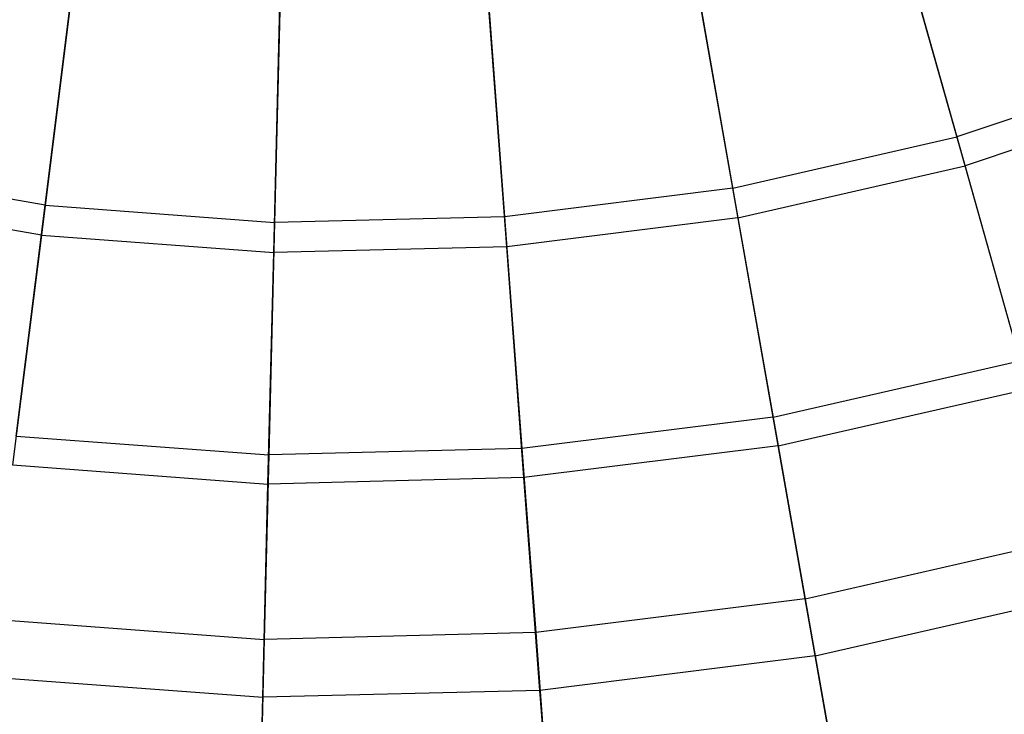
# Model space of a CAD drawing. Extents: x 0.1 to 25.1, y -5.4 to 12.3.
# Tile 6 of 107: x 12.1 to 13.7, y -3.9 to -2.8. Entities that reach past the tile are written whole.
import ezdxf

# ---------------------------------------------------------------- set-up
doc = ezdxf.new("R2010")
doc.units = 0
doc.header["$LTSCALE"] = 2.54
doc.layers.get('0').update_dxf_attribs({"color": 13, "linetype": 'CONTINUOUS'})

# ---------------------------------------------------------------- blocks, each defined once
blk = doc.blocks.new('GRUPUJ_1')
at = {"color": 0}
for p, q in [((13.3986, 2.8042, 17.8241), (13.5066, 2.4206, 17.5354)), ((13.3986, 2.8042, 17.8241), (13.5066, 2.4206, 17.5354)), ((13.5197, 2.3739, 8.1533), (13.4114, 2.7589, 7.8574)), ((13.5197, 2.3739, 8.1533), (13.4114, 2.7589, 7.8574)), ((13.1454, 2.3381, 17.5354), (13.0762, 2.7306, 17.8241)), ((13.1454, 2.3381, 17.5354), (13.0762, 2.7306, 17.8241)), ((12.0379, 2.3105, 17.5354), (12.0874, 2.7059, 17.8241)), ((12.0379, 2.3105, 17.5354), (12.0874, 2.7059, 17.8241)), ((12.4173, 2.6812, 17.8241), (12.4073, 2.2828, 17.5354)), ((12.4173, 2.6812, 17.8241), (12.4073, 2.2828, 17.5354)), ((12.748, 2.6894, 17.8241), (12.7777, 2.2921, 17.5354)), ((12.748, 2.6894, 17.8241), (12.7777, 2.2921, 17.5354)), ((13.0843, 2.6843, 7.8574), (13.1538, 2.2903, 8.1533)), ((13.0843, 2.6843, 7.8574), (13.1538, 2.2903, 8.1533)), ((12.0816, 2.6593, 7.8574), (12.0318, 2.2623, 8.1533)), ((12.0816, 2.6593, 7.8574), (12.0318, 2.2623, 8.1533)), ((12.4061, 2.2343, 8.1533), (12.4161, 2.6342, 7.8574)), ((12.4061, 2.2343, 8.1533), (12.4161, 2.6342, 7.8574)), ((12.7814, 2.2437, 8.1533), (12.7515, 2.6426, 7.8574)), ((12.7814, 2.2437, 8.1533), (12.7515, 2.6426, 7.8574)), ((13.8578, 2.5386, 17.5354), (13.5066, 2.4206, 17.5354)), ((13.8578, 2.5386, 17.5354), (13.5066, 2.4206, 17.5354)), ((13.8755, 2.4934, 8.1533), (13.5197, 2.3739, 8.1533)), ((13.8755, 2.4934, 8.1533), (13.5197, 2.3739, 8.1533)), ((13.1454, 2.3381, 17.5354), (13.5066, 2.4206, 17.5354)), ((13.1454, 2.3381, 17.5354), (13.5066, 2.4206, 17.5354)), ((13.5066, 2.4206, 17.5354), (13.6081, 2.0596, 17.2137)), ((13.5066, 2.4206, 17.5354), (13.6081, 2.0596, 17.2137)), ((12.0379, 2.3105, 17.5354), (11.673, 2.3749, 17.5354)), ((12.0379, 2.3105, 17.5354), (11.673, 2.3749, 17.5354)), ((13.1538, 2.2903, 8.1533), (13.5197, 2.3739, 8.1533)), ((13.1538, 2.2903, 8.1533), (13.5197, 2.3739, 8.1533)), ((13.6208, 2.0146, 8.4804), (13.5197, 2.3739, 8.1533)), ((13.6208, 2.0146, 8.4804), (13.5197, 2.3739, 8.1533)), ((13.1454, 2.3381, 17.5354), (12.7777, 2.2921, 17.5354)), ((13.1454, 2.3381, 17.5354), (12.7777, 2.2921, 17.5354)), ((13.2105, 1.9689, 17.2137), (13.1454, 2.3381, 17.5354)), ((13.2105, 1.9689, 17.2137), (13.1454, 2.3381, 17.5354)), ((12.0318, 2.2623, 8.1533), (11.6622, 2.3275, 8.1533)), ((12.0318, 2.2623, 8.1533), (11.6622, 2.3275, 8.1533)), ((11.9913, 1.9385, 17.2137), (12.0379, 2.3105, 17.5354)), ((11.9913, 1.9385, 17.2137), (12.0379, 2.3105, 17.5354)), ((12.0379, 2.3105, 17.5354), (12.4073, 2.2828, 17.5354)), ((12.0379, 2.3105, 17.5354), (12.4073, 2.2828, 17.5354)), ((12.7777, 2.2921, 17.5354), (12.4073, 2.2828, 17.5354)), ((12.7777, 2.2921, 17.5354), (12.4073, 2.2828, 17.5354)), ((12.7777, 2.2921, 17.5354), (12.8058, 1.9182, 17.2137)), ((12.7777, 2.2921, 17.5354), (12.8058, 1.9182, 17.2137)), ((13.1538, 2.2903, 8.1533), (12.7814, 2.2437, 8.1533)), ((13.1538, 2.2903, 8.1533), (12.7814, 2.2437, 8.1533)), ((13.1538, 2.2903, 8.1533), (13.2186, 1.9228, 8.4804)), ((13.1538, 2.2903, 8.1533), (13.2186, 1.9228, 8.4804)), ((12.4073, 2.2828, 17.5354), (12.398, 1.908, 17.2137)), ((12.4073, 2.2828, 17.5354), (12.398, 1.908, 17.2137)), ((12.0318, 2.2623, 8.1533), (11.9854, 1.892, 8.4804)), ((12.0318, 2.2623, 8.1533), (11.9854, 1.892, 8.4804)), ((12.0318, 2.2623, 8.1533), (12.4061, 2.2343, 8.1533)), ((12.0318, 2.2623, 8.1533), (12.4061, 2.2343, 8.1533)), ((12.7814, 2.2437, 8.1533), (12.4061, 2.2343, 8.1533)), ((12.7814, 2.2437, 8.1533), (12.4061, 2.2343, 8.1533)), ((12.8092, 1.8715, 8.4804), (12.7814, 2.2437, 8.1533)), ((12.8092, 1.8715, 8.4804), (12.7814, 2.2437, 8.1533)), ((12.3968, 1.8612, 8.4804), (12.4061, 2.2343, 8.1533)), ((12.3968, 1.8612, 8.4804), (12.4061, 2.2343, 8.1533)), ((13.2105, 1.9689, 17.2137), (13.6081, 2.0596, 17.2137)), ((13.2105, 1.9689, 17.2137), (13.6081, 2.0596, 17.2137)), ((13.2186, 1.9228, 8.4804), (13.6208, 2.0146, 8.4804)), ((13.2186, 1.9228, 8.4804), (13.6208, 2.0146, 8.4804)), ((13.2105, 1.9689, 17.2137), (12.8058, 1.9182, 17.2137)), ((13.2105, 1.9689, 17.2137), (12.8058, 1.9182, 17.2137)), ((13.2621, 1.6761, 16.9164), (13.2105, 1.9689, 17.2137)), ((13.2621, 1.6761, 16.9164), (13.2105, 1.9689, 17.2137)), ((11.9913, 1.9385, 17.2137), (12.398, 1.908, 17.2137)), ((11.9913, 1.9385, 17.2137), (12.398, 1.908, 17.2137)), ((13.2186, 1.9228, 8.4804), (12.8092, 1.8715, 8.4804)), ((13.2186, 1.9228, 8.4804), (12.8092, 1.8715, 8.4804)), ((13.2186, 1.9228, 8.4804), (13.2783, 1.5842, 8.8361)), ((13.2186, 1.9228, 8.4804), (13.2783, 1.5842, 8.8361)), ((12.398, 1.908, 17.2137), (12.3906, 1.6108, 16.9164)), ((12.398, 1.908, 17.2137), (12.3906, 1.6108, 16.9164)), ((12.8058, 1.9182, 17.2137), (12.398, 1.908, 17.2137)), ((12.8058, 1.9182, 17.2137), (12.398, 1.908, 17.2137)), ((12.8058, 1.9182, 17.2137), (12.828, 1.6217, 16.9164)), ((12.8058, 1.9182, 17.2137), (12.828, 1.6217, 16.9164)), ((11.9854, 1.892, 8.4804), (12.3968, 1.8612, 8.4804)), ((11.9854, 1.892, 8.4804), (12.3968, 1.8612, 8.4804)), ((12.3883, 1.5175, 8.8361), (12.3968, 1.8612, 8.4804)), ((12.3883, 1.5175, 8.8361), (12.3968, 1.8612, 8.4804)), ((12.8092, 1.8715, 8.4804), (12.3968, 1.8612, 8.4804)), ((12.8092, 1.8715, 8.4804), (12.3968, 1.8612, 8.4804)), ((12.8349, 1.5286, 8.8361), (12.8092, 1.8715, 8.4804)), ((12.8349, 1.5286, 8.8361), (12.8092, 1.8715, 8.4804)), ((13.2621, 1.6761, 16.9164), (13.6886, 1.7735, 16.9164)), ((13.2621, 1.6761, 16.9164), (13.6886, 1.7735, 16.9164)), ((13.2783, 1.5842, 8.8361), (13.7139, 1.6836, 8.8361)), ((13.2783, 1.5842, 8.8361), (13.7139, 1.6836, 8.8361)), ((13.2621, 1.6761, 16.9164), (12.828, 1.6217, 16.9164)), ((13.2621, 1.6761, 16.9164), (12.828, 1.6217, 16.9164)), ((13.3182, 1.3578, 16.5396), (13.2621, 1.6761, 16.9164)), ((13.3182, 1.3578, 16.5396), (13.2621, 1.6761, 16.9164)), ((11.9543, 1.6435, 16.9164), (12.3906, 1.6108, 16.9164)), ((11.9543, 1.6435, 16.9164), (12.3906, 1.6108, 16.9164)), ((12.828, 1.6217, 16.9164), (12.3906, 1.6108, 16.9164)), ((12.828, 1.6217, 16.9164), (12.3906, 1.6108, 16.9164)), ((12.828, 1.6217, 16.9164), (12.8521, 1.2994, 16.5396)), ((12.828, 1.6217, 16.9164), (12.8521, 1.2994, 16.5396)), ((12.3906, 1.6108, 16.9164), (12.3825, 1.2877, 16.5396)), ((12.3906, 1.6108, 16.9164), (12.3825, 1.2877, 16.5396)), ((13.2783, 1.5842, 8.8361), (12.8349, 1.5286, 8.8361)), ((13.2783, 1.5842, 8.8361), (12.8349, 1.5286, 8.8361)), ((13.2783, 1.5842, 8.8361), (13.3326, 1.2763, 9.218)), ((13.2783, 1.5842, 8.8361), (13.3326, 1.2763, 9.218)), ((11.9427, 1.5509, 8.8361), (12.3883, 1.5175, 8.8361)), ((11.9427, 1.5509, 8.8361), (12.3883, 1.5175, 8.8361)), ((12.8349, 1.5286, 8.8361), (12.3883, 1.5175, 8.8361)), ((12.8349, 1.5286, 8.8361), (12.3883, 1.5175, 8.8361)), ((12.8583, 1.2168, 9.218), (12.8349, 1.5286, 8.8361)), ((12.8583, 1.2168, 9.218), (12.8349, 1.5286, 8.8361)), ((12.3805, 1.2049, 9.218), (12.3883, 1.5175, 8.8361)), ((12.3805, 1.2049, 9.218), (12.3883, 1.5175, 8.8361))]:
    blk.add_line(p, q, dxfattribs=at)

msp = doc.modelspace()

# ---------------------------------------------------------------- block references
at = {"color": 0}
msp.add_blockref('GRUPUJ_1', (0.125, -5.4199, 0.188), dxfattribs=at)

doc.saveas('drawing.dxf')
